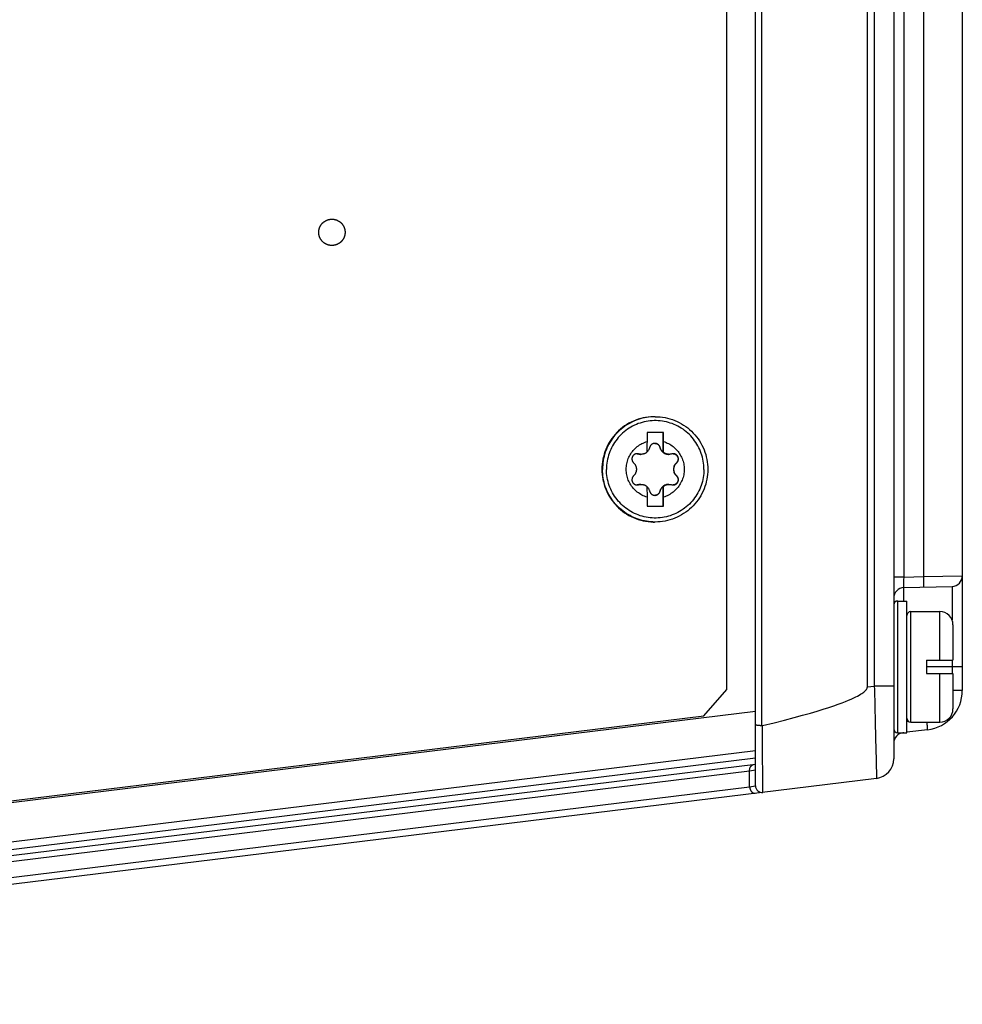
# Model space of a CAD drawing. Extents: x 0 to 594, y 0 to 420.
# Tile 36 of 105: x 294 to 308, y 322 to 337. Entities that reach past the tile are written whole.
import ezdxf

# ---------------------------------------------------------------- set-up
doc = ezdxf.new("R2010")
doc.units = 0
doc.header["$LTSCALE"] = 32.67
doc.layers.get('0').update_dxf_attribs({"linetype": 'CONTINUOUS'})
doc.layers.add('DATUM_AXIS', color=7, linetype='CONTINUOUS')

msp = doc.modelspace()

# ---------------------------------------------------------------- linework, layer by layer
at = {"color": 7, "linetype": 'CONTINUOUS'}
for p, q in [((305.051, 325.102), (305.051, 379.916)), ((307.151, 379.506), (307.151, 325.512)), ((306.751, 326.605), (306.751, 378.413)), ((308.193, 362.309), (308.193, 326.549)), ((307.307, 328.113), (308.037, 328.132)), ((307.151, 325.89), (307.157, 325.891)), ((307.306, 325.909), (307.291, 325.907)), ((307.666, 325.953), (307.351, 325.915)), ((305.051, 325.632), (281.591, 322.752)), ((305.051, 325.428), (281.651, 322.555)), ((306.887, 325.215), (278.941, 321.783))]:
    msp.add_line(p, q, dxfattribs=at)
at = {"color": 9, "linetype": 'CONTINUOUS'}
for p, q in [((305.149, 326.015), (305.149, 379.003)), ((306.856, 378.4), (306.856, 326.618)), ((307.308, 328.273), (307.308, 376.745)), ((307.603, 362.35), (307.603, 328.281)), ((307.308, 328.273), (307.603, 328.281)), ((307.603, 328.281), (308.193, 328.292)), ((307.603, 328.281), (307.604, 328.241)), ((307.308, 328.273), (307.151, 328.273)), ((307.306, 328.179), (307.307, 328.214)), ((307.306, 328.157), (307.306, 328.179)), ((307.306, 328.144), (307.306, 328.157)), ((307.306, 328.133), (307.306, 328.144)), ((307.307, 328.233), (307.308, 328.273)), ((307.307, 328.214), (307.307, 328.233)), ((307.604, 328.241), (307.605, 328.204)), ((307.605, 328.204), (307.605, 328.179)), ((307.605, 328.179), (307.605, 328.164)), ((307.605, 328.164), (307.605, 328.152)), ((308.037, 328.132), (308.037, 327.622)), ((307.307, 327.909), (307.307, 328.113)), ((308.037, 327.009), (308.037, 326.809)), ((308.193, 326.909), (307.651, 326.909)), ((306.751, 326.605), (306.856, 326.618)), ((307.151, 326.618), (306.856, 326.618)), ((306.856, 326.618), (306.857, 326.567)), ((306.857, 326.567), (306.864, 326.312)), ((308.193, 326.549), (308.051, 326.549)), ((281.156, 323.302), (305.051, 326.235)), ((306.864, 326.312), (306.87, 326.068)), ((306.87, 326.068), (306.875, 325.842)), ((307.378, 326.079), (307.351, 326.075)), ((307.658, 326.045), (307.656, 326.069)), ((307.66, 326.027), (307.658, 326.045)), ((306.875, 325.842), (306.88, 325.643)), ((305.159, 325.567), (305.159, 325.65)), ((306.88, 325.643), (306.883, 325.506)), ((305.051, 325.52), (282.29, 322.725)), ((305.161, 325.38), (305.16, 325.451)), ((306.883, 325.506), (306.885, 325.394)), ((304.963, 325.325), (281.451, 322.438)), ((305.051, 325.34), (304.963, 325.325)), ((304.963, 325.088), (304.963, 325.325)), ((305.162, 325.283), (305.161, 325.38)), ((306.885, 325.394), (306.887, 325.307)), ((306.887, 325.307), (306.887, 325.26)), ((305.163, 325.035), (305.162, 325.283)), ((281.403, 322.195), (304.963, 325.088)), ((304.963, 325.088), (305.051, 325.102))]:
    msp.add_line(p, q, dxfattribs=at)
for points in [[(307.307, 328.113), (307.306, 328.114), (307.306, 328.115), (307.306, 328.116), (307.306, 328.118), (307.306, 328.121), (307.306, 328.124), (307.306, 328.128), (307.306, 328.133)], [(307.605, 328.152), (307.605, 328.141), (307.605, 328.136), (307.605, 328.132), (307.605, 328.129), (307.605, 328.126), (307.605, 328.124), (307.605, 328.122), (307.605, 328.121), (307.604, 328.121)], [(305.157, 325.92), (305.156, 325.968), (305.156, 326.016)], [(305.158, 325.781), (305.157, 325.827), (305.157, 325.92)], [(307.291, 325.907), (307.291, 325.908), (307.291, 325.908), (307.291, 325.909)], [(307.663, 326.004), (307.662, 326.011), (307.66, 326.027)], [(307.666, 325.953), (307.666, 325.954), (307.666, 325.955), (307.666, 325.956), (307.666, 325.958), (307.666, 325.961), (307.666, 325.965), (307.666, 325.969), (307.665, 325.973), (307.665, 325.978), (307.664, 325.984), (307.664, 325.99), (307.663, 326.004)], [(305.159, 325.65), (305.158, 325.693), (305.158, 325.781)], [(305.16, 325.451), (305.16, 325.489), (305.159, 325.567)], [(304.963, 325.325), (304.963, 325.332), (304.963, 325.339), (304.963, 325.346), (304.964, 325.353), (304.965, 325.36), (304.967, 325.366), (304.968, 325.372), (304.971, 325.379), (304.973, 325.384), (304.976, 325.39), (304.979, 325.395), (304.982, 325.4), (304.986, 325.404), (304.99, 325.408), (304.994, 325.412), (304.998, 325.415), (305.002, 325.418), (305.007, 325.42), (305.012, 325.422), (305.016, 325.424), (305.021, 325.424)], [(306.887, 325.26), (306.888, 325.238), (306.888, 325.23), (306.888, 325.223), (306.888, 325.218), (306.887, 325.216), (306.887, 325.215)], [(304.963, 325.088), (304.963, 325.081), (304.964, 325.074), (304.966, 325.067), (304.967, 325.061), (304.969, 325.054), (304.971, 325.048), (304.974, 325.042), (304.977, 325.036), (304.98, 325.03), (304.983, 325.024), (304.987, 325.019), (304.99, 325.014), (304.994, 325.01), (304.998, 325.006), (305.003, 325.002), (305.007, 324.999), (305.012, 324.996), (305.017, 324.994), (305.021, 324.992), (305.026, 324.99), (305.031, 324.989), (305.036, 324.988), (305.041, 324.988), (305.046, 324.989)], [(305.163, 325.003), (305.163, 325.004), (305.163, 325.007), (305.163, 325.011), (305.163, 325.035)]]:
    msp.add_lwpolyline(points, dxfattribs=at)
at = {"color": 7, "linetype": 'CONTINUOUS'}
for points in [[(305.156, 326.016), (305.334, 326.06), (305.494, 326.101), (305.639, 326.139), (305.768, 326.175), (305.885, 326.208), (305.989, 326.238), (306.082, 326.267), (306.166, 326.294), (306.241, 326.319), (306.307, 326.342), (306.366, 326.363), (306.419, 326.384), (306.465, 326.403), (306.507, 326.42), (306.543, 326.437), (306.575, 326.452), (306.603, 326.466), (306.627, 326.48), (306.648, 326.492), (306.667, 326.504), (306.682, 326.515), (306.696, 326.525), (306.707, 326.534), (306.716, 326.543), (306.724, 326.551), (306.731, 326.558), (306.736, 326.565), (306.74, 326.571), (306.743, 326.577), (306.746, 326.583), (306.748, 326.588), (306.749, 326.592), (306.75, 326.597), (306.751, 326.601), (306.751, 326.605)], [(305.149, 326.015), (305.142, 326.015), (305.135, 326.015), (305.128, 326.015), (305.121, 326.016), (305.115, 326.016), (305.108, 326.016), (305.102, 326.017), (305.096, 326.017), (305.09, 326.018), (305.085, 326.019), (305.08, 326.019), (305.075, 326.02), (305.07, 326.021), (305.066, 326.022), (305.063, 326.023), (305.06, 326.024), (305.057, 326.024), (305.055, 326.025), (305.053, 326.026), (305.052, 326.027), (305.051, 326.029), (305.051, 326.03)], [(305.149, 326.015), (305.151, 326.015), (305.154, 326.015), (305.156, 326.016)]]:
    msp.add_lwpolyline(points, dxfattribs=at)
for centre, radius, start, end in [((308.033, 328.292), 0.16, 271.5, 360), ((307.311, 327.953), 0.16, 91.5, 180), ((307.593, 326.549), 0.6, 277, 360), ((307.311, 325.749), 0.16, 97, 180), ((306.851, 325.512), 0.3, 277, 360), ((305.151, 325.102), 0.1, 180, 277)]:
    msp.add_arc(centre, radius, start, end, dxfattribs=at)
at = {"layer": 'DATUM_AXIS', "color": 7, "linetype": 'CONTINUOUS'}
for p, q in [((304.618, 326.563), (304.618, 378.455)), ((303.528, 330.709), (303.518, 330.709)), ((303.654, 330.469), (303.404, 330.469)), ((303.404, 330.469), (303.404, 330.331)), ((303.648, 330.168), (303.648, 330.469)), ((303.654, 330.331), (303.654, 330.469)), ((303.653, 330.254), (303.654, 330.331)), ((303.653, 330.168), (303.653, 330.254)), ((303.403, 330.172), (303.405, 330.173)), ((303.648, 330.168), (303.653, 330.168)), ((303.403, 329.65), (303.404, 329.487)), ((303.405, 329.645), (303.403, 329.647)), ((303.648, 329.65), (303.653, 329.65)), ((303.648, 329.349), (303.648, 329.65)), ((303.653, 329.573), (303.653, 329.65)), ((303.404, 329.487), (303.404, 329.349)), ((303.654, 329.487), (303.653, 329.573)), ((303.654, 329.349), (303.654, 329.487)), ((303.404, 329.349), (303.654, 329.349)), ((303.528, 329.109), (303.518, 329.109)), ((307.211, 327.909), (307.351, 327.909)), ((307.351, 325.909), (307.351, 327.909)), ((307.411, 327.749), (307.851, 327.749)), ((308.051, 327.549), (308.051, 327.009)), ((307.651, 327.009), (308.051, 327.009)), ((307.651, 327.009), (307.651, 326.809)), ((307.651, 326.809), (308.051, 326.809)), ((308.051, 326.809), (308.051, 326.269)), ((304.267, 326.166), (304.618, 326.563)), ((307.151, 326.618), (307.151, 325.969)), ((280.57, 323.256), (304.267, 326.166)), ((307.411, 326.069), (307.851, 326.069)), ((307.211, 325.909), (307.351, 325.909))]:
    msp.add_line(p, q, dxfattribs=at)
at = {"layer": 'DATUM_AXIS', "color": 9, "linetype": 'CONTINUOUS'}
for p, q in [((303.6, 330.244), (303.599, 330.244)), ((303.277, 330.143), (303.271, 330.143)), ((303.856, 330.01), (303.85, 330.01)), ((303.856, 329.808), (303.85, 329.808)), ((303.277, 329.675), (303.271, 329.675)), ((303.6, 329.575), (303.599, 329.575)), ((307.211, 325.909), (307.211, 327.909)), ((307.411, 326.069), (307.411, 327.749)), ((307.851, 327.009), (307.851, 327.749)), ((307.851, 326.069), (307.851, 326.809))]:
    msp.add_line(p, q, dxfattribs=at)
at = {"layer": 'DATUM_AXIS', "color": 7, "linetype": 'CONTINUOUS'}
for points in [[(298.619, 333.309), (298.616, 333.309), (298.613, 333.309), (298.61, 333.309), (298.607, 333.31), (298.604, 333.31), (298.602, 333.31), (298.599, 333.31), (298.596, 333.31), (298.593, 333.311), (298.59, 333.311), (298.588, 333.312), (298.585, 333.312), (298.582, 333.313), (298.579, 333.313), (298.577, 333.314), (298.574, 333.314), (298.571, 333.315), (298.568, 333.316), (298.566, 333.316), (298.563, 333.317), (298.56, 333.318), (298.557, 333.319), (298.555, 333.32), (298.552, 333.321), (298.549, 333.322), (298.547, 333.323), (298.544, 333.324), (298.541, 333.325), (298.539, 333.326), (298.536, 333.327), (298.534, 333.328), (298.531, 333.329), (298.529, 333.331), (298.526, 333.332), (298.524, 333.333), (298.521, 333.335), (298.519, 333.336), (298.516, 333.337), (298.514, 333.339), (298.511, 333.34), (298.509, 333.342), (298.507, 333.344), (298.504, 333.345), (298.502, 333.347), (298.5, 333.348), (298.497, 333.35), (298.495, 333.352), (298.493, 333.354), (298.491, 333.355), (298.489, 333.357), (298.487, 333.359), (298.484, 333.361), (298.482, 333.363), (298.48, 333.365), (298.478, 333.367), (298.476, 333.369), (298.474, 333.371), (298.472, 333.373), (298.47, 333.375), (298.469, 333.377), (298.467, 333.379), (298.465, 333.381), (298.463, 333.384), (298.461, 333.386), (298.46, 333.388), (298.458, 333.39), (298.456, 333.393), (298.455, 333.395), (298.453, 333.397), (298.451, 333.4), (298.45, 333.402), (298.448, 333.404), (298.447, 333.407), (298.445, 333.409), (298.444, 333.412), (298.443, 333.414), (298.441, 333.417), (298.44, 333.419), (298.439, 333.422), (298.438, 333.424), (298.436, 333.427), (298.435, 333.429), (298.434, 333.432), (298.433, 333.435), (298.432, 333.437), (298.431, 333.44), (298.43, 333.443), (298.429, 333.445), (298.428, 333.448), (298.427, 333.451), (298.427, 333.453), (298.426, 333.456), (298.425, 333.459), (298.424, 333.462), (298.424, 333.464), (298.423, 333.467), (298.423, 333.47), (298.422, 333.473), (298.422, 333.475), (298.421, 333.478), (298.421, 333.481), (298.42, 333.484), (298.42, 333.487), (298.42, 333.489), (298.419, 333.492), (298.419, 333.495), (298.419, 333.498), (298.419, 333.501), (298.419, 333.504), (298.419, 333.506), (298.419, 333.509), (298.419, 333.512), (298.419, 333.515), (298.419, 333.518), (298.419, 333.521), (298.419, 333.523), (298.419, 333.526), (298.42, 333.529), (298.42, 333.532), (298.42, 333.535), (298.421, 333.537), (298.421, 333.54), (298.422, 333.543), (298.422, 333.546), (298.423, 333.549), (298.423, 333.551), (298.424, 333.554), (298.424, 333.557), (298.425, 333.56), (298.426, 333.562), (298.427, 333.565), (298.427, 333.568), (298.428, 333.57), (298.429, 333.573), (298.43, 333.576), (298.431, 333.578), (298.432, 333.581), (298.433, 333.584), (298.434, 333.586), (298.435, 333.589), (298.436, 333.592), (298.438, 333.594), (298.439, 333.597), (298.44, 333.599), (298.441, 333.602), (298.443, 333.604), (298.444, 333.607), (298.445, 333.609), (298.447, 333.612), (298.448, 333.614), (298.45, 333.616), (298.451, 333.619), (298.453, 333.621), (298.455, 333.624), (298.456, 333.626), (298.458, 333.628), (298.46, 333.63), (298.461, 333.633), (298.463, 333.635), (298.465, 333.637), (298.467, 333.639), (298.469, 333.641), (298.47, 333.643), (298.472, 333.646), (298.474, 333.648), (298.476, 333.65), (298.478, 333.652), (298.48, 333.654), (298.482, 333.656), (298.484, 333.657), (298.487, 333.659), (298.489, 333.661), (298.491, 333.663), (298.493, 333.665), (298.495, 333.667), (298.497, 333.668), (298.5, 333.67), (298.502, 333.672), (298.504, 333.673), (298.507, 333.675), (298.509, 333.676), (298.511, 333.678), (298.514, 333.68), (298.516, 333.681), (298.519, 333.682), (298.521, 333.684), (298.524, 333.685), (298.526, 333.686), (298.529, 333.688), (298.531, 333.689), (298.534, 333.69), (298.536, 333.691), (298.539, 333.693), (298.541, 333.694), (298.544, 333.695), (298.547, 333.696), (298.549, 333.697), (298.552, 333.698), (298.555, 333.699)], [(298.555, 333.699), (298.557, 333.7), (298.56, 333.7), (298.563, 333.701), (298.566, 333.702), (298.568, 333.703), (298.571, 333.703), (298.574, 333.704), (298.577, 333.705), (298.579, 333.705), (298.582, 333.706), (298.585, 333.706), (298.588, 333.707), (298.59, 333.707), (298.593, 333.708), (298.596, 333.708), (298.599, 333.708), (298.602, 333.708), (298.604, 333.709), (298.607, 333.709), (298.61, 333.709), (298.613, 333.709), (298.616, 333.709), (298.619, 333.709)], [(298.619, 333.709), (298.621, 333.709), (298.624, 333.709), (298.627, 333.709), (298.63, 333.709), (298.633, 333.709), (298.636, 333.708), (298.638, 333.708), (298.641, 333.708), (298.644, 333.708), (298.647, 333.707), (298.65, 333.707), (298.652, 333.706), (298.655, 333.706), (298.658, 333.705), (298.661, 333.705), (298.664, 333.704), (298.666, 333.703), (298.669, 333.703), (298.672, 333.702), (298.674, 333.701), (298.677, 333.7), (298.68, 333.7), (298.683, 333.699), (298.685, 333.698), (298.688, 333.697), (298.691, 333.696), (298.693, 333.695), (298.696, 333.694), (298.698, 333.693), (298.701, 333.691), (298.704, 333.69), (298.706, 333.689), (298.709, 333.688), (298.711, 333.686), (298.714, 333.685), (298.716, 333.684), (298.719, 333.682), (298.721, 333.681), (298.723, 333.68), (298.726, 333.678), (298.728, 333.676), (298.731, 333.675), (298.733, 333.673), (298.735, 333.672), (298.738, 333.67), (298.74, 333.668), (298.742, 333.667), (298.744, 333.665), (298.746, 333.663), (298.749, 333.661), (298.751, 333.659), (298.753, 333.657), (298.755, 333.656), (298.757, 333.654), (298.759, 333.652), (298.761, 333.65), (298.763, 333.648), (298.765, 333.646), (298.767, 333.643), (298.769, 333.641), (298.771, 333.639), (298.772, 333.637), (298.774, 333.635), (298.776, 333.633), (298.778, 333.63), (298.779, 333.628), (298.781, 333.626), (298.783, 333.624), (298.784, 333.621), (298.786, 333.619), (298.787, 333.616), (298.789, 333.614), (298.79, 333.612), (298.792, 333.609), (298.793, 333.607), (298.795, 333.604), (298.796, 333.602), (298.797, 333.599), (298.798, 333.597), (298.8, 333.594), (298.801, 333.592), (298.802, 333.589), (298.803, 333.586), (298.804, 333.584), (298.805, 333.581), (298.806, 333.578), (298.807, 333.576), (298.808, 333.573), (298.809, 333.57), (298.81, 333.568), (298.811, 333.565), (298.811, 333.562), (298.812, 333.56), (298.813, 333.557), (298.813, 333.554), (298.814, 333.551), (298.815, 333.549), (298.815, 333.546), (298.816, 333.543), (298.816, 333.54), (298.817, 333.537), (298.817, 333.535), (298.817, 333.532), (298.818, 333.529), (298.818, 333.526), (298.818, 333.523), (298.818, 333.521), (298.818, 333.518), (298.819, 333.515), (298.819, 333.512), (298.819, 333.509), (298.819, 333.506), (298.819, 333.504), (298.818, 333.501), (298.818, 333.498), (298.818, 333.495), (298.818, 333.492), (298.818, 333.489), (298.817, 333.487), (298.817, 333.484), (298.817, 333.481), (298.816, 333.478), (298.816, 333.475), (298.815, 333.473), (298.815, 333.47), (298.814, 333.467), (298.813, 333.464), (298.813, 333.462), (298.812, 333.459), (298.811, 333.456), (298.811, 333.453), (298.81, 333.451), (298.809, 333.448), (298.808, 333.445), (298.807, 333.443), (298.806, 333.44), (298.805, 333.437), (298.804, 333.435), (298.803, 333.432), (298.802, 333.429), (298.801, 333.427), (298.8, 333.424), (298.798, 333.422), (298.797, 333.419), (298.796, 333.417), (298.795, 333.414), (298.793, 333.412), (298.792, 333.409), (298.79, 333.407), (298.789, 333.404), (298.787, 333.402), (298.786, 333.4), (298.784, 333.397), (298.783, 333.395), (298.781, 333.393), (298.779, 333.39), (298.778, 333.388), (298.776, 333.386), (298.774, 333.384), (298.772, 333.381), (298.771, 333.379), (298.769, 333.377), (298.767, 333.375), (298.765, 333.373), (298.763, 333.371), (298.761, 333.369), (298.759, 333.367), (298.757, 333.365), (298.755, 333.363), (298.753, 333.361), (298.751, 333.359), (298.749, 333.357), (298.746, 333.355), (298.744, 333.354), (298.742, 333.352), (298.74, 333.35), (298.738, 333.348), (298.735, 333.347), (298.733, 333.345), (298.731, 333.344), (298.728, 333.342), (298.726, 333.34), (298.723, 333.339), (298.721, 333.337), (298.719, 333.336), (298.716, 333.335), (298.714, 333.333), (298.711, 333.332), (298.709, 333.331), (298.706, 333.329), (298.704, 333.328), (298.701, 333.327), (298.698, 333.326), (298.696, 333.325), (298.693, 333.324), (298.691, 333.323), (298.688, 333.322), (298.685, 333.321), (298.683, 333.32)], [(298.683, 333.32), (298.68, 333.319), (298.677, 333.318), (298.674, 333.317), (298.672, 333.316), (298.669, 333.316), (298.666, 333.315), (298.664, 333.314), (298.661, 333.314), (298.658, 333.313), (298.655, 333.313), (298.652, 333.312), (298.65, 333.312), (298.647, 333.311), (298.644, 333.311), (298.641, 333.31), (298.638, 333.31), (298.636, 333.31), (298.633, 333.31), (298.63, 333.31), (298.627, 333.309), (298.624, 333.309), (298.621, 333.309), (298.619, 333.309)], [(303.518, 330.709), (303.499, 330.709), (303.46, 330.707), (303.421, 330.703), (303.383, 330.698), (303.345, 330.69), (303.308, 330.681), (303.271, 330.67), (303.234, 330.657), (303.198, 330.643), (303.163, 330.626), (303.129, 330.608), (303.096, 330.589), (303.064, 330.568), (303.032, 330.545), (303.002, 330.521), (302.973, 330.495), (302.945, 330.468), (302.919, 330.44), (302.894, 330.41), (302.871, 330.379), (302.849, 330.348), (302.828, 330.315), (302.81, 330.281), (302.792, 330.246), (302.777, 330.211), (302.763, 330.175), (302.751, 330.138), (302.741, 330.101), (302.733, 330.063), (302.726, 330.025), (302.722, 329.986), (302.719, 329.948), (302.718, 329.909)], [(303.528, 330.709), (303.566, 330.708), (303.604, 330.706), (303.641, 330.701), (303.679, 330.695), (303.716, 330.687), (303.753, 330.677), (303.789, 330.665), (303.825, 330.652), (303.86, 330.637), (303.894, 330.62), (303.928, 330.602), (303.96, 330.582), (303.992, 330.561), (304.022, 330.538), (304.051, 330.514), (304.08, 330.488), (304.107, 330.461), (304.132, 330.433), (304.156, 330.404), (304.179, 330.373), (304.201, 330.342), (304.22, 330.309), (304.239, 330.276), (304.255, 330.242), (304.27, 330.207), (304.284, 330.171), (304.295, 330.135), (304.305, 330.098), (304.313, 330.061), (304.319, 330.023), (304.324, 329.985), (304.327, 329.947), (304.328, 329.909)], [(303.404, 329.487), (303.384, 329.494), (303.364, 329.501), (303.345, 329.509), (303.326, 329.519), (303.308, 329.529), (303.29, 329.54), (303.273, 329.551), (303.256, 329.564), (303.24, 329.577), (303.225, 329.591), (303.21, 329.606), (303.196, 329.622), (303.183, 329.638), (303.17, 329.654), (303.158, 329.672), (303.147, 329.69), (303.137, 329.708), (303.128, 329.727), (303.12, 329.746), (303.113, 329.766), (303.107, 329.785), (303.101, 329.806), (303.097, 329.826), (303.093, 329.847), (303.091, 329.867), (303.089, 329.888), (303.089, 329.909), (303.089, 329.93), (303.091, 329.951), (303.093, 329.972), (303.097, 329.992), (303.101, 330.013), (303.107, 330.033), (303.113, 330.053), (303.12, 330.072), (303.128, 330.092), (303.137, 330.11), (303.147, 330.129), (303.158, 330.147), (303.17, 330.164), (303.183, 330.181), (303.196, 330.197), (303.21, 330.212), (303.225, 330.227), (303.24, 330.241), (303.256, 330.255), (303.273, 330.267), (303.29, 330.279), (303.308, 330.29), (303.326, 330.3), (303.345, 330.309), (303.364, 330.317), (303.384, 330.325), (303.404, 330.331)], [(303.404, 330.331), (303.403, 330.299), (303.403, 330.168)], [(303.405, 330.173), (303.411, 330.179), (303.416, 330.185), (303.422, 330.192), (303.427, 330.198), (303.431, 330.205), (303.435, 330.213), (303.439, 330.22), (303.442, 330.228), (303.445, 330.236), (303.447, 330.244)], [(303.523, 330.304), (303.521, 330.304), (303.515, 330.304), (303.509, 330.303), (303.504, 330.302), (303.498, 330.3), (303.493, 330.298), (303.488, 330.296), (303.483, 330.293), (303.478, 330.29), (303.474, 330.286), (303.469, 330.283), (303.465, 330.279), (303.462, 330.274), (303.458, 330.27), (303.455, 330.265), (303.452, 330.26), (303.45, 330.255), (303.448, 330.249), (303.447, 330.244)], [(303.523, 330.304), (303.528, 330.304), (303.533, 330.303), (303.539, 330.303), (303.544, 330.301), (303.549, 330.3), (303.554, 330.298), (303.559, 330.296), (303.563, 330.293), (303.568, 330.29), (303.572, 330.287), (303.576, 330.283), (303.58, 330.279), (303.584, 330.275), (303.587, 330.27), (303.59, 330.265), (303.593, 330.26), (303.595, 330.255), (303.597, 330.25), (303.599, 330.244)], [(303.6, 330.244), (303.599, 330.249), (303.597, 330.255), (303.594, 330.26), (303.592, 330.265), (303.589, 330.27), (303.585, 330.274), (303.582, 330.279), (303.578, 330.283), (303.573, 330.286), (303.569, 330.29), (303.564, 330.293), (303.559, 330.296), (303.554, 330.298), (303.549, 330.3), (303.543, 330.302), (303.538, 330.303), (303.532, 330.304), (303.526, 330.304), (303.523, 330.304)], [(303.599, 330.244), (303.601, 330.236), (303.603, 330.229), (303.606, 330.222), (303.609, 330.215), (303.612, 330.209), (303.615, 330.204), (303.619, 330.198), (303.622, 330.193), (303.626, 330.188), (303.63, 330.184), (303.634, 330.179), (303.638, 330.175), (303.643, 330.171), (303.647, 330.168), (303.652, 330.164), (303.657, 330.161), (303.662, 330.158), (303.667, 330.155), (303.672, 330.152), (303.677, 330.149), (303.683, 330.147), (303.688, 330.145), (303.694, 330.143), (303.7, 330.142), (303.705, 330.14), (303.711, 330.139), (303.718, 330.138), (303.724, 330.138), (303.73, 330.137), (303.734, 330.137)], [(303.6, 330.244), (303.602, 330.236), (303.605, 330.228), (303.608, 330.22), (303.612, 330.213), (303.616, 330.205), (303.62, 330.198), (303.625, 330.192), (303.63, 330.185), (303.636, 330.179), (303.642, 330.173), (303.648, 330.168)], [(303.654, 330.331), (303.674, 330.325), (303.693, 330.317), (303.712, 330.309), (303.731, 330.3), (303.749, 330.29), (303.767, 330.279), (303.785, 330.267), (303.801, 330.255), (303.817, 330.241), (303.833, 330.227), (303.848, 330.212), (303.862, 330.197), (303.875, 330.181), (303.887, 330.164), (303.899, 330.147), (303.91, 330.129), (303.92, 330.11), (303.929, 330.092), (303.937, 330.072), (303.945, 330.053), (303.951, 330.033), (303.956, 330.013), (303.961, 329.992), (303.964, 329.972), (303.967, 329.951), (303.968, 329.93), (303.969, 329.909), (303.968, 329.888), (303.967, 329.867), (303.964, 329.847), (303.961, 329.826), (303.956, 329.806), (303.951, 329.785), (303.945, 329.766), (303.937, 329.746), (303.929, 329.727), (303.92, 329.708), (303.91, 329.69), (303.899, 329.672), (303.887, 329.654), (303.875, 329.638), (303.862, 329.622), (303.848, 329.606), (303.833, 329.591), (303.817, 329.577), (303.801, 329.564), (303.785, 329.551), (303.767, 329.54), (303.749, 329.529), (303.731, 329.519), (303.712, 329.509), (303.693, 329.501), (303.674, 329.494), (303.654, 329.487)], [(303.254, 330.146), (303.254, 330.146), (303.248, 330.146), (303.242, 330.145), (303.237, 330.144), (303.231, 330.143), (303.226, 330.141), (303.22, 330.138), (303.216, 330.136), (303.211, 330.133), (303.206, 330.13), (303.202, 330.126), (303.198, 330.122), (303.194, 330.118), (303.191, 330.114), (303.188, 330.109), (303.185, 330.104), (303.183, 330.099), (303.18, 330.094), (303.179, 330.089), (303.177, 330.084), (303.176, 330.078), (303.176, 330.072), (303.176, 330.067), (303.176, 330.061), (303.177, 330.056), (303.178, 330.05), (303.179, 330.044), (303.181, 330.039), (303.183, 330.034), (303.186, 330.028), (303.189, 330.023), (303.192, 330.019), (303.196, 330.014), (303.2, 330.01)], [(303.254, 330.146), (303.259, 330.145), (303.265, 330.144), (303.271, 330.143)], [(303.277, 330.143), (303.271, 330.144), (303.265, 330.145), (303.259, 330.146), (303.254, 330.146)], [(303.271, 330.143), (303.279, 330.141), (303.286, 330.139), (303.293, 330.138), (303.3, 330.138), (303.307, 330.137), (303.31, 330.137)], [(303.316, 330.137), (303.31, 330.137), (303.304, 330.138), (303.297, 330.139), (303.291, 330.14), (303.284, 330.141), (303.277, 330.143)], [(303.403, 330.168), (303.398, 330.164), (303.393, 330.161), (303.387, 330.157), (303.382, 330.154), (303.376, 330.151), (303.371, 330.149), (303.365, 330.146), (303.359, 330.144), (303.353, 330.143), (303.347, 330.141), (303.341, 330.14), (303.335, 330.139), (303.329, 330.138), (303.323, 330.138), (303.317, 330.137), (303.316, 330.137)], [(303.74, 330.137), (303.739, 330.137), (303.732, 330.138), (303.726, 330.138), (303.72, 330.139), (303.714, 330.14), (303.708, 330.141), (303.702, 330.143), (303.696, 330.144), (303.69, 330.146), (303.685, 330.149), (303.679, 330.151), (303.673, 330.154), (303.668, 330.157), (303.663, 330.161), (303.658, 330.164), (303.653, 330.168)], [(303.779, 330.143), (303.772, 330.141), (303.765, 330.14), (303.758, 330.139), (303.752, 330.138), (303.745, 330.137), (303.74, 330.137)], [(303.802, 330.146), (303.797, 330.146), (303.791, 330.145), (303.785, 330.144), (303.779, 330.143)], [(303.856, 330.01), (303.86, 330.014), (303.864, 330.019), (303.868, 330.023), (303.871, 330.028), (303.873, 330.034), (303.876, 330.039), (303.877, 330.044), (303.879, 330.05), (303.88, 330.056), (303.881, 330.061), (303.881, 330.067), (303.881, 330.072), (303.88, 330.078), (303.879, 330.084), (303.878, 330.089), (303.876, 330.094), (303.874, 330.099), (303.872, 330.104), (303.869, 330.109), (303.866, 330.114), (303.862, 330.118), (303.859, 330.122), (303.855, 330.126), (303.85, 330.13), (303.846, 330.133), (303.841, 330.136), (303.836, 330.138), (303.831, 330.141), (303.825, 330.143), (303.82, 330.144), (303.814, 330.145), (303.808, 330.146), (303.803, 330.146), (303.802, 330.146)], [(303.803, 330.146), (303.808, 330.145), (303.814, 330.144), (303.819, 330.143), (303.825, 330.141), (303.83, 330.139), (303.835, 330.136), (303.839, 330.133), (303.844, 330.13), (303.848, 330.127), (303.852, 330.123), (303.856, 330.12), (303.859, 330.115), (303.862, 330.111), (303.865, 330.107), (303.867, 330.102), (303.869, 330.097), (303.871, 330.092), (303.873, 330.087), (303.874, 330.082), (303.875, 330.077), (303.875, 330.071), (303.875, 330.066), (303.875, 330.06), (303.874, 330.055), (303.873, 330.05), (303.872, 330.044), (303.87, 330.039), (303.868, 330.034), (303.865, 330.028), (303.862, 330.024), (303.858, 330.019), (303.855, 330.014), (303.85, 330.01)], [(303.2, 330.01), (303.205, 330.005), (303.21, 329.999), (303.215, 329.993), (303.219, 329.988), (303.222, 329.982), (303.226, 329.976), (303.229, 329.97), (303.231, 329.965), (303.234, 329.959), (303.236, 329.953), (303.238, 329.947), (303.239, 329.941), (303.24, 329.934), (303.241, 329.928), (303.242, 329.922), (303.243, 329.916), (303.243, 329.909), (303.243, 329.903), (303.242, 329.897), (303.241, 329.89), (303.24, 329.884), (303.239, 329.878), (303.238, 329.872), (303.236, 329.866), (303.234, 329.86), (303.231, 329.854), (303.229, 329.848), (303.226, 329.842), (303.222, 329.836), (303.219, 329.831), (303.215, 329.825), (303.21, 329.819), (303.205, 329.814), (303.2, 329.808)], [(303.85, 330.01), (303.845, 330.005), (303.84, 329.999), (303.836, 329.994), (303.831, 329.988), (303.828, 329.983), (303.825, 329.977), (303.822, 329.972), (303.819, 329.966), (303.817, 329.961), (303.814, 329.955), (303.813, 329.949), (303.811, 329.944), (303.81, 329.938), (303.809, 329.932), (303.808, 329.927), (303.807, 329.921), (303.807, 329.915), (303.807, 329.909)], [(303.856, 329.808), (303.851, 329.814), (303.846, 329.819), (303.841, 329.825), (303.837, 329.831), (303.833, 329.836), (303.83, 329.842), (303.827, 329.848), (303.824, 329.854), (303.822, 329.86), (303.82, 329.866), (303.818, 329.872), (303.816, 329.878), (303.815, 329.884), (303.814, 329.89), (303.813, 329.897), (303.813, 329.903), (303.813, 329.909), (303.813, 329.916), (303.813, 329.922), (303.814, 329.928), (303.815, 329.934), (303.816, 329.941), (303.818, 329.947), (303.82, 329.953), (303.822, 329.959), (303.824, 329.965), (303.827, 329.97), (303.83, 329.976), (303.833, 329.982), (303.837, 329.988), (303.841, 329.993), (303.846, 329.999), (303.851, 330.005), (303.856, 330.01)], [(302.718, 329.909), (302.719, 329.871), (302.722, 329.832), (302.726, 329.794), (302.733, 329.756), (302.741, 329.718), (302.751, 329.68), (302.763, 329.644), (302.777, 329.608), (302.792, 329.572), (302.81, 329.537), (302.828, 329.504), (302.849, 329.471), (302.871, 329.439), (302.894, 329.408), (302.919, 329.379), (302.945, 329.35), (302.973, 329.323), (303.002, 329.298), (303.032, 329.274), (303.064, 329.251), (303.096, 329.23), (303.129, 329.21), (303.163, 329.192), (303.198, 329.176), (303.234, 329.161), (303.271, 329.148), (303.308, 329.137), (303.345, 329.128), (303.383, 329.121), (303.421, 329.115), (303.46, 329.111), (303.499, 329.109), (303.518, 329.109)], [(303.2, 329.808), (303.196, 329.804), (303.192, 329.8), (303.189, 329.795), (303.186, 329.79), (303.183, 329.785), (303.181, 329.779), (303.179, 329.774), (303.178, 329.768), (303.177, 329.763), (303.176, 329.757), (303.176, 329.752), (303.176, 329.746), (303.176, 329.74), (303.177, 329.735), (303.179, 329.73), (303.18, 329.724), (303.183, 329.719), (303.185, 329.714), (303.188, 329.709), (303.191, 329.705), (303.194, 329.7), (303.198, 329.696), (303.202, 329.692), (303.206, 329.689), (303.211, 329.686), (303.216, 329.683), (303.22, 329.68), (303.226, 329.678), (303.231, 329.676), (303.237, 329.674), (303.242, 329.673), (303.248, 329.672), (303.254, 329.672), (303.254, 329.672)], [(304.328, 329.909), (304.327, 329.871), (304.324, 329.833), (304.319, 329.795), (304.313, 329.758), (304.305, 329.721), (304.295, 329.684), (304.284, 329.648), (304.27, 329.612), (304.255, 329.577), (304.239, 329.543), (304.22, 329.509), (304.201, 329.477), (304.179, 329.445), (304.156, 329.415), (304.132, 329.385), (304.107, 329.357), (304.08, 329.33), (304.051, 329.305), (304.022, 329.28), (303.992, 329.258), (303.96, 329.236), (303.928, 329.216), (303.894, 329.198), (303.86, 329.182), (303.825, 329.167), (303.789, 329.153), (303.753, 329.142), (303.716, 329.132), (303.679, 329.124), (303.641, 329.117), (303.604, 329.113), (303.566, 329.11), (303.528, 329.109)], [(303.802, 329.672), (303.803, 329.672), (303.808, 329.672), (303.814, 329.673), (303.82, 329.674), (303.825, 329.676), (303.831, 329.678), (303.836, 329.68), (303.841, 329.683), (303.846, 329.686), (303.85, 329.689), (303.855, 329.692), (303.859, 329.696), (303.862, 329.7), (303.866, 329.705), (303.869, 329.709), (303.872, 329.714), (303.874, 329.719), (303.876, 329.724), (303.878, 329.73), (303.879, 329.735), (303.88, 329.74), (303.881, 329.746), (303.881, 329.752), (303.881, 329.757), (303.88, 329.763), (303.879, 329.768), (303.877, 329.774), (303.876, 329.779), (303.873, 329.785), (303.871, 329.79), (303.868, 329.795), (303.864, 329.8), (303.86, 329.804), (303.856, 329.808)], [(303.85, 329.808), (303.855, 329.804), (303.858, 329.8), (303.862, 329.795), (303.865, 329.79), (303.868, 329.785), (303.87, 329.78), (303.872, 329.774), (303.873, 329.769), (303.874, 329.763), (303.875, 329.758), (303.875, 329.753), (303.875, 329.747), (303.875, 329.742), (303.874, 329.736), (303.873, 329.731), (303.871, 329.726), (303.869, 329.721), (303.867, 329.716), (303.865, 329.712), (303.862, 329.707), (303.859, 329.703), (303.856, 329.699), (303.852, 329.695), (303.848, 329.691), (303.844, 329.688), (303.839, 329.685), (303.835, 329.682), (303.83, 329.68), (303.825, 329.677), (303.819, 329.676), (303.814, 329.674), (303.808, 329.673), (303.803, 329.672)], [(303.807, 329.909), (303.807, 329.903), (303.807, 329.898), (303.808, 329.892), (303.809, 329.886), (303.81, 329.88), (303.811, 329.875), (303.813, 329.869), (303.814, 329.863), (303.817, 329.858), (303.819, 329.852), (303.822, 329.847), (303.825, 329.841), (303.828, 329.836), (303.831, 329.83), (303.836, 329.825), (303.84, 329.819), (303.845, 329.814), (303.85, 329.808)], [(303.271, 329.675), (303.265, 329.674), (303.259, 329.673), (303.254, 329.672)], [(303.254, 329.672), (303.259, 329.672), (303.265, 329.673), (303.271, 329.674), (303.277, 329.675)], [(303.31, 329.681), (303.307, 329.681), (303.3, 329.681), (303.293, 329.68), (303.286, 329.679), (303.279, 329.677), (303.271, 329.675)], [(303.277, 329.675), (303.284, 329.677), (303.291, 329.679), (303.297, 329.68), (303.304, 329.681), (303.311, 329.681), (303.316, 329.681)], [(303.316, 329.681), (303.317, 329.681), (303.323, 329.681), (303.329, 329.68), (303.335, 329.68), (303.341, 329.679), (303.347, 329.677), (303.353, 329.676), (303.359, 329.674), (303.365, 329.672), (303.371, 329.67), (303.376, 329.667), (303.382, 329.664), (303.387, 329.661), (303.393, 329.658), (303.398, 329.654), (303.403, 329.65)], [(303.447, 329.575), (303.445, 329.583), (303.442, 329.59), (303.439, 329.598), (303.435, 329.606), (303.431, 329.613), (303.427, 329.62), (303.422, 329.627), (303.416, 329.633), (303.411, 329.639), (303.405, 329.645)], [(303.734, 329.681), (303.73, 329.681), (303.724, 329.681), (303.718, 329.68), (303.711, 329.679), (303.705, 329.678), (303.7, 329.677), (303.694, 329.675), (303.688, 329.673), (303.683, 329.671), (303.677, 329.669), (303.672, 329.667), (303.667, 329.664), (303.662, 329.661), (303.657, 329.658), (303.652, 329.654), (303.647, 329.651), (303.643, 329.647), (303.638, 329.643), (303.634, 329.639), (303.63, 329.635), (303.626, 329.63), (303.622, 329.625), (303.619, 329.62), (303.615, 329.615), (303.612, 329.609), (303.609, 329.603), (303.606, 329.597), (303.603, 329.59), (303.601, 329.582), (303.599, 329.575)], [(303.648, 329.65), (303.642, 329.645), (303.636, 329.639), (303.63, 329.633), (303.625, 329.627), (303.62, 329.62), (303.616, 329.613), (303.612, 329.606), (303.608, 329.598), (303.605, 329.59), (303.602, 329.583), (303.6, 329.575)], [(303.653, 329.65), (303.658, 329.654), (303.663, 329.658), (303.668, 329.661), (303.673, 329.664), (303.679, 329.667), (303.685, 329.67), (303.69, 329.672), (303.696, 329.674), (303.702, 329.676), (303.708, 329.677), (303.714, 329.679), (303.72, 329.68), (303.726, 329.68), (303.733, 329.681), (303.739, 329.681), (303.74, 329.681)], [(303.74, 329.681), (303.745, 329.681), (303.752, 329.681), (303.758, 329.68), (303.765, 329.679), (303.772, 329.677), (303.779, 329.675)], [(303.779, 329.675), (303.785, 329.674), (303.791, 329.673), (303.797, 329.672), (303.802, 329.672)], [(303.447, 329.575), (303.448, 329.569), (303.45, 329.564), (303.452, 329.559), (303.455, 329.554), (303.458, 329.549), (303.462, 329.544), (303.465, 329.54), (303.469, 329.536), (303.474, 329.532), (303.478, 329.529), (303.483, 329.525), (303.488, 329.523), (303.493, 329.52), (303.498, 329.518), (303.504, 329.517), (303.509, 329.515), (303.515, 329.515), (303.521, 329.514), (303.523, 329.514)], [(303.523, 329.514), (303.526, 329.514), (303.532, 329.515), (303.538, 329.515), (303.543, 329.517), (303.549, 329.518), (303.554, 329.52), (303.559, 329.523), (303.564, 329.525), (303.569, 329.529), (303.573, 329.532), (303.578, 329.536), (303.582, 329.54), (303.585, 329.544), (303.589, 329.549), (303.592, 329.554), (303.594, 329.559), (303.597, 329.564), (303.599, 329.569), (303.6, 329.575)], [(303.599, 329.575), (303.597, 329.569), (303.595, 329.563), (303.593, 329.558), (303.59, 329.553), (303.587, 329.548), (303.584, 329.544), (303.58, 329.539), (303.576, 329.535), (303.572, 329.532), (303.568, 329.528), (303.563, 329.525), (303.559, 329.523), (303.554, 329.521), (303.549, 329.519), (303.544, 329.517), (303.539, 329.516), (303.533, 329.515), (303.528, 329.514), (303.523, 329.514)]]:
    msp.add_lwpolyline(points, dxfattribs=at)
at = {"layer": 'DATUM_AXIS', "color": 9, "linetype": 'CONTINUOUS'}
for points in [[(303.528, 330.709), (303.495, 330.709), (303.462, 330.706), (303.429, 330.703), (303.396, 330.698), (303.364, 330.692), (303.331, 330.685), (303.299, 330.676), (303.268, 330.666), (303.237, 330.654), (303.206, 330.642), (303.176, 330.628), (303.147, 330.613), (303.118, 330.596), (303.09, 330.579), (303.063, 330.56), (303.036, 330.541), (303.011, 330.52), (302.986, 330.498), (302.962, 330.475), (302.939, 330.451), (302.917, 330.426), (302.896, 330.401), (302.877, 330.374), (302.858, 330.347), (302.841, 330.319), (302.824, 330.29), (302.809, 330.261), (302.795, 330.231), (302.783, 330.2), (302.771, 330.169), (302.761, 330.137), (302.752, 330.106), (302.745, 330.073), (302.739, 330.041), (302.734, 330.008), (302.731, 329.975), (302.728, 329.942), (302.728, 329.909)], [(304.269, 329.909), (304.268, 329.94), (304.266, 329.971), (304.263, 330.001), (304.258, 330.032), (304.253, 330.063), (304.245, 330.093), (304.237, 330.123), (304.228, 330.152), (304.217, 330.181), (304.205, 330.21), (304.192, 330.238), (304.177, 330.265), (304.162, 330.292), (304.145, 330.318), (304.127, 330.344), (304.109, 330.369), (304.089, 330.393), (304.068, 330.416), (304.047, 330.438), (304.024, 330.459), (304.001, 330.479), (303.976, 330.499), (303.951, 330.517), (303.925, 330.534), (303.899, 330.55), (303.872, 330.565), (303.844, 330.579), (303.816, 330.591), (303.787, 330.603), (303.757, 330.613), (303.728, 330.622), (303.698, 330.63), (303.667, 330.636), (303.637, 330.641), (303.606, 330.645), (303.575, 330.648), (303.544, 330.649), (303.513, 330.649), (303.482, 330.648), (303.451, 330.645), (303.421, 330.641), (303.39, 330.636), (303.36, 330.63), (303.33, 330.622), (303.3, 330.613), (303.271, 330.603), (303.242, 330.591), (303.214, 330.579), (303.186, 330.565), (303.159, 330.55), (303.132, 330.534), (303.106, 330.517), (303.081, 330.499), (303.057, 330.479), (303.033, 330.459), (303.011, 330.438), (302.989, 330.416), (302.968, 330.393), (302.949, 330.369), (302.93, 330.344), (302.912, 330.318), (302.896, 330.292), (302.88, 330.265), (302.866, 330.238), (302.853, 330.21), (302.841, 330.181), (302.83, 330.152), (302.82, 330.123), (302.812, 330.093), (302.805, 330.063), (302.799, 330.032), (302.795, 330.001), (302.791, 329.971), (302.789, 329.94), (302.789, 329.909)], [(303.528, 329.109), (303.495, 329.11), (303.462, 329.112), (303.429, 329.115), (303.396, 329.12), (303.364, 329.126), (303.331, 329.134), (303.299, 329.142), (303.268, 329.153), (303.237, 329.164), (303.206, 329.177), (303.176, 329.19), (303.147, 329.206), (303.118, 329.222), (303.09, 329.239), (303.063, 329.258), (303.036, 329.278), (303.011, 329.299), (302.986, 329.321), (302.962, 329.344), (302.939, 329.367), (302.917, 329.392), (302.896, 329.418), (302.877, 329.444), (302.858, 329.472), (302.841, 329.5), (302.824, 329.528), (302.809, 329.558), (302.795, 329.588), (302.783, 329.618), (302.771, 329.649), (302.761, 329.681), (302.752, 329.713), (302.745, 329.745), (302.739, 329.778), (302.734, 329.81), (302.731, 329.843), (302.728, 329.876), (302.728, 329.909)], [(304.269, 329.909), (304.268, 329.878), (304.266, 329.848), (304.263, 329.817), (304.258, 329.786), (304.253, 329.756), (304.245, 329.726), (304.237, 329.696), (304.228, 329.666), (304.217, 329.637), (304.205, 329.609), (304.192, 329.581), (304.177, 329.553), (304.162, 329.526), (304.145, 329.5), (304.127, 329.475), (304.109, 329.45), (304.089, 329.426), (304.068, 329.403), (304.047, 329.381), (304.024, 329.359), (304.001, 329.339), (303.976, 329.32), (303.951, 329.302), (303.925, 329.285), (303.899, 329.268), (303.872, 329.253), (303.844, 329.24), (303.816, 329.227), (303.787, 329.216), (303.757, 329.205), (303.728, 329.196), (303.698, 329.189), (303.667, 329.182), (303.637, 329.177), (303.606, 329.173), (303.575, 329.171), (303.544, 329.169), (303.513, 329.169), (303.482, 329.171), (303.451, 329.173), (303.421, 329.177), (303.39, 329.182), (303.36, 329.189), (303.33, 329.196), (303.3, 329.205), (303.271, 329.216), (303.242, 329.227), (303.214, 329.24), (303.186, 329.253), (303.159, 329.268), (303.132, 329.285), (303.106, 329.302), (303.081, 329.32), (303.057, 329.339), (303.033, 329.359), (303.011, 329.381), (302.989, 329.403), (302.968, 329.426), (302.949, 329.45), (302.93, 329.475), (302.912, 329.5), (302.896, 329.526), (302.88, 329.553), (302.866, 329.581), (302.853, 329.609), (302.841, 329.637), (302.83, 329.666), (302.82, 329.696), (302.812, 329.726), (302.805, 329.756), (302.799, 329.786), (302.795, 329.817), (302.791, 329.848), (302.789, 329.878), (302.789, 329.909)]]:
    msp.add_lwpolyline(points, dxfattribs=at)
at = {"layer": 'DATUM_AXIS', "color": 7, "linetype": 'CONTINUOUS'}
for centre, radius, start, end in [((307.211, 327.849), 0.06, 90, 180), ((307.411, 327.689), 0.06, 90, 180), ((307.851, 327.549), 0.2, 0, 90), ((307.851, 326.269), 0.2, 270, 360), ((307.411, 326.129), 0.06, 180, 270), ((307.211, 325.969), 0.06, 180, 270)]:
    msp.add_arc(centre, radius, start, end, dxfattribs=at)

doc.saveas('drawing.dxf')
